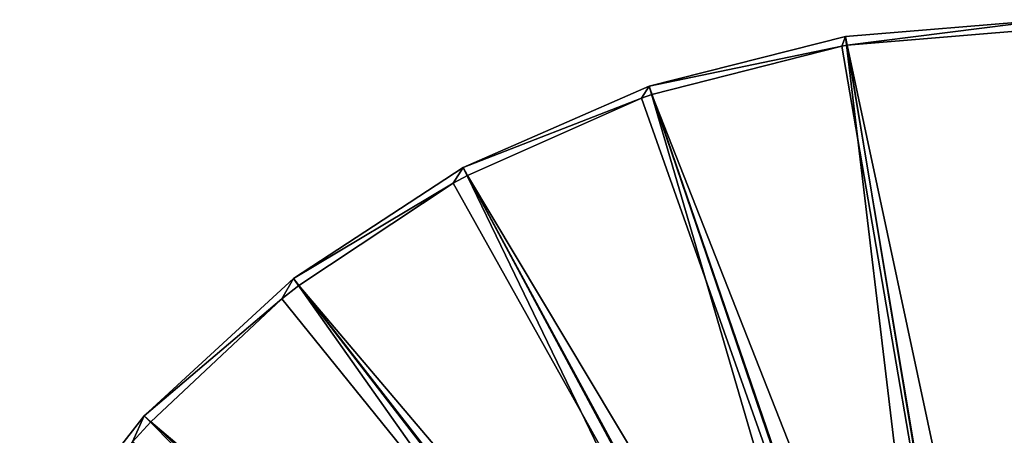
# Model space of a CAD drawing. Header units: millimetres. Extents: x 1 to 171, y -85 to 85.
# Tile 42 of 54: x 15 to 83, y 56 to 85. Entities that reach past the tile are written whole.
import ezdxf

# ---------------------------------------------------------------- set-up
doc = ezdxf.new("R2010")
doc.units = ezdxf.units.MM
doc.header["$LTSCALE"] = 25.4
doc.layers.get('0').update_dxf_attribs({"true_color": 0xff5454})

# ---------------------------------------------------------------- blocks, each defined once
blk = doc.blocks.new('HERMANOS-I-8103.STL')
at = {"color": 250, "true_color": 0x262626}
mesh = blk.add_polyface(dxfattribs=at)
corners = [(86.121, 85.195, 10.591), (72.199, 83.428, 10.077), (72.099, 84.033, 10.591), (86.121, 84.582, 10.077)]
mesh.append_faces([[corners[k] for k in face] for face in [(0, 1, 2), (1, 0, 3)]], dxfattribs={"vtx0": -1, "color": 250})
mesh = blk.add_polyface(dxfattribs=at)
corners = [(83.017, 18.604, 89.645), (86.121, 85.195, 10.591), (72.099, 84.033, 10.591), (86.121, 18.861, 89.645)]
mesh.append_faces([[corners[k] for k in face] for face in [(0, 1, 2), (1, 0, 3)]], dxfattribs={"vtx0": -1, "color": 250})
mesh = blk.add_polyface(dxfattribs=at)
corners = [(72.099, 84.033, 10.591), (71.827, 83.365, 10.077), (58.458, 80.579, 10.591)]
mesh.append_faces([[corners[k] for k in face] for face in [(0, 1, 2)]], dxfattribs={"color": 250})
mesh = blk.add_polyface(dxfattribs=at)
corners = [(79.997, 17.839, 89.645), (72.099, 84.033, 10.591), (58.458, 80.579, 10.591), (83.017, 18.604, 89.645)]
mesh.append_faces([[corners[k] for k in face] for face in [(0, 1, 2), (1, 0, 3)]], dxfattribs={"vtx0": -1, "color": 250})
mesh = blk.add_polyface(dxfattribs=at)
corners = [(72.199, 83.428, 10.077), (71.827, 83.365, 10.077), (72.099, 84.033, 10.591)]
mesh.append_faces([[corners[k] for k in face] for face in [(0, 1, 2)]], dxfattribs={"color": 250})
mesh = blk.add_polyface(dxfattribs=at)
corners = [(86.121, 18.265, 89.11), (72.199, 83.428, 10.077), (86.121, 84.582, 10.077)]
mesh.append_faces([[corners[k] for k in face] for face in [(0, 1, 2)]], dxfattribs={"color": 250})
mesh = blk.add_polyface(dxfattribs=at)
corners = [(71.827, 83.365, 10.077), (58.657, 79.999, 10.077), (58.458, 80.579, 10.591)]
mesh.append_faces([[corners[k] for k in face] for face in [(0, 1, 2)]], dxfattribs={"color": 250})
mesh = blk.add_polyface(dxfattribs=at)
corners = [(83.034, 18.002, 89.11), (58.657, 79.999, 10.077), (71.827, 83.365, 10.077)]
mesh.append_faces([[corners[k] for k in face] for face in [(0, 1, 2)]], dxfattribs={"color": 250})
mesh = blk.add_polyface(dxfattribs=at)
corners = [(83.034, 18.002, 89.11), (71.827, 83.365, 10.077), (72.199, 83.428, 10.077)]
mesh.append_faces([[corners[k] for k in face] for face in [(0, 1, 2)]], dxfattribs={"color": 250})
mesh = blk.add_polyface(dxfattribs=at)
corners = [(83.034, 18.002, 89.11), (72.199, 83.428, 10.077), (86.121, 18.265, 89.11)]
mesh.append_faces([[corners[k] for k in face] for face in [(0, 1, 2)]], dxfattribs={"color": 250})
mesh = blk.add_polyface(dxfattribs=at)
corners = [(58.458, 80.579, 10.591), (57.944, 79.75, 10.077), (45.573, 74.926, 10.591)]
mesh.append_faces([[corners[k] for k in face] for face in [(0, 1, 2)]], dxfattribs={"color": 250})
mesh = blk.add_polyface(dxfattribs=at)
corners = [(77.144, 16.588, 89.645), (58.458, 80.579, 10.591), (45.573, 74.926, 10.591), (79.997, 17.839, 89.645)]
mesh.append_faces([[corners[k] for k in face] for face in [(0, 1, 2), (1, 0, 3)]], dxfattribs={"vtx0": -1, "color": 250})
mesh = blk.add_polyface(dxfattribs=at)
corners = [(58.657, 79.999, 10.077), (57.944, 79.75, 10.077), (58.458, 80.579, 10.591)]
mesh.append_faces([[corners[k] for k in face] for face in [(0, 1, 2)]], dxfattribs={"color": 250})
mesh = blk.add_polyface(dxfattribs=at)
corners = [(80.036, 17.222, 89.11), (57.944, 79.75, 10.077), (58.657, 79.999, 10.077)]
mesh.append_faces([[corners[k] for k in face] for face in [(0, 1, 2)]], dxfattribs={"color": 250})
mesh = blk.add_polyface(dxfattribs=at)
corners = [(80.036, 17.222, 89.11), (58.657, 79.999, 10.077), (83.034, 18.002, 89.11)]
mesh.append_faces([[corners[k] for k in face] for face in [(0, 1, 2)]], dxfattribs={"color": 250})
mesh = blk.add_polyface(dxfattribs=at)
corners = [(57.944, 79.75, 10.077), (45.865, 74.387, 10.077), (45.573, 74.926, 10.591)]
mesh.append_faces([[corners[k] for k in face] for face in [(0, 1, 2)]], dxfattribs={"color": 250})
mesh = blk.add_polyface(dxfattribs=at)
corners = [(80.036, 17.222, 89.11), (45.865, 74.387, 10.077), (57.944, 79.75, 10.077)]
mesh.append_faces([[corners[k] for k in face] for face in [(0, 1, 2)]], dxfattribs={"color": 250})
mesh = blk.add_polyface(dxfattribs=at)
corners = [(45.573, 74.926, 10.591), (44.871, 73.841, 10.077), (33.793, 67.231, 10.591)]
mesh.append_faces([[corners[k] for k in face] for face in [(0, 1, 2)]], dxfattribs={"color": 250})
mesh = blk.add_polyface(dxfattribs=at)
corners = [(74.536, 14.884, 89.645), (45.573, 74.926, 10.591), (33.793, 67.231, 10.591), (77.144, 16.588, 89.645)]
mesh.append_faces([[corners[k] for k in face] for face in [(0, 1, 2), (1, 0, 3)]], dxfattribs={"vtx0": -1, "color": 250})
mesh = blk.add_polyface(dxfattribs=at)
corners = [(45.865, 74.387, 10.077), (44.871, 73.841, 10.077), (45.573, 74.926, 10.591)]
mesh.append_faces([[corners[k] for k in face] for face in [(0, 1, 2)]], dxfattribs={"color": 250})
mesh = blk.add_polyface(dxfattribs=at)
corners = [(44.871, 73.841, 10.077), (34.17, 66.747, 10.077), (33.793, 67.231, 10.591)]
mesh.append_faces([[corners[k] for k in face] for face in [(0, 1, 2)]], dxfattribs={"color": 250})
mesh = blk.add_polyface(dxfattribs=at)
corners = [(77.213, 15.946, 89.11), (34.17, 66.747, 10.077), (44.871, 73.841, 10.077)]
mesh.append_faces([[corners[k] for k in face] for face in [(0, 1, 2)]], dxfattribs={"color": 250})
mesh = blk.add_polyface(dxfattribs=at)
corners = [(77.213, 15.946, 89.11), (44.871, 73.841, 10.077), (45.865, 74.387, 10.077)]
mesh.append_faces([[corners[k] for k in face] for face in [(0, 1, 2)]], dxfattribs={"color": 250})
mesh = blk.add_polyface(dxfattribs=at)
corners = [(77.213, 15.946, 89.11), (45.865, 74.387, 10.077), (80.036, 17.222, 89.11)]
mesh.append_faces([[corners[k] for k in face] for face in [(0, 1, 2)]], dxfattribs={"color": 250})
mesh = blk.add_polyface(dxfattribs=at)
corners = [(33.793, 67.231, 10.591), (32.985, 65.808, 10.077), (23.441, 57.701, 10.591)]
mesh.append_faces([[corners[k] for k in face] for face in [(0, 1, 2)]], dxfattribs={"color": 250})
mesh = blk.add_polyface(dxfattribs=at)
corners = [(72.244, 12.774, 89.645), (33.793, 67.231, 10.591), (23.441, 57.701, 10.591), (74.536, 14.884, 89.645)]
mesh.append_faces([[corners[k] for k in face] for face in [(0, 1, 2), (1, 0, 3)]], dxfattribs={"vtx0": -1, "color": 250})
mesh = blk.add_polyface(dxfattribs=at)
corners = [(34.17, 66.747, 10.077), (32.985, 65.808, 10.077), (33.793, 67.231, 10.591)]
mesh.append_faces([[corners[k] for k in face] for face in [(0, 1, 2)]], dxfattribs={"color": 250})
mesh = blk.add_polyface(dxfattribs=at)
corners = [(74.647, 14.211, 89.11), (32.985, 65.808, 10.077), (34.17, 66.747, 10.077)]
mesh.append_faces([[corners[k] for k in face] for face in [(0, 1, 2)]], dxfattribs={"color": 250})
mesh = blk.add_polyface(dxfattribs=at)
corners = [(77.213, 15.946, 89.11), (74.647, 14.211, 89.11), (34.17, 66.747, 10.077)]
mesh.append_faces([[corners[k] for k in face] for face in [(0, 1, 2)]], dxfattribs={"color": 250})
mesh = blk.add_polyface(dxfattribs=at)
corners = [(32.985, 65.808, 10.077), (23.892, 57.286, 10.077), (23.441, 57.701, 10.591)]
mesh.append_faces([[corners[k] for k in face] for face in [(0, 1, 2)]], dxfattribs={"color": 250})
mesh = blk.add_polyface(dxfattribs=at)
corners = [(74.647, 14.211, 89.11), (23.892, 57.286, 10.077), (32.985, 65.808, 10.077)]
mesh.append_faces([[corners[k] for k in face] for face in [(0, 1, 2)]], dxfattribs={"color": 250})
mesh = blk.add_polyface(dxfattribs=at)
corners = [(23.441, 57.701, 10.591), (22.628, 55.881, 10.077), (14.799, 46.597, 10.591)]
mesh.append_faces([[corners[k] for k in face] for face in [(0, 1, 2)]], dxfattribs={"color": 250})
mesh = blk.add_polyface(dxfattribs=at)
corners = [(70.331, 10.316, 89.645), (23.441, 57.701, 10.591), (14.799, 46.597, 10.591), (72.244, 12.774, 89.645)]
mesh.append_faces([[corners[k] for k in face] for face in [(0, 1, 2), (1, 0, 3)]], dxfattribs={"vtx0": -1, "color": 250})
mesh = blk.add_polyface(dxfattribs=at)
corners = [(23.892, 57.286, 10.077), (22.628, 55.881, 10.077), (23.441, 57.701, 10.591)]
mesh.append_faces([[corners[k] for k in face] for face in [(0, 1, 2)]], dxfattribs={"color": 250})
mesh = blk.add_polyface(dxfattribs=at)
corners = [(72.41, 12.067, 89.11), (22.628, 55.881, 10.077), (23.892, 57.286, 10.077)]
mesh.append_faces([[corners[k] for k in face] for face in [(0, 1, 2)]], dxfattribs={"color": 250})
mesh = blk.add_polyface(dxfattribs=at)
corners = [(74.647, 14.211, 89.11), (72.41, 12.067, 89.11), (23.892, 57.286, 10.077)]
mesh.append_faces([[corners[k] for k in face] for face in [(0, 1, 2)]], dxfattribs={"color": 250})

msp = doc.modelspace()

# ---------------------------------------------------------------- block references
at = {"color": 0}
msp.add_blockref('HERMANOS-I-8103.STL', (0, 0), dxfattribs=at)

doc.saveas('drawing.dxf')
